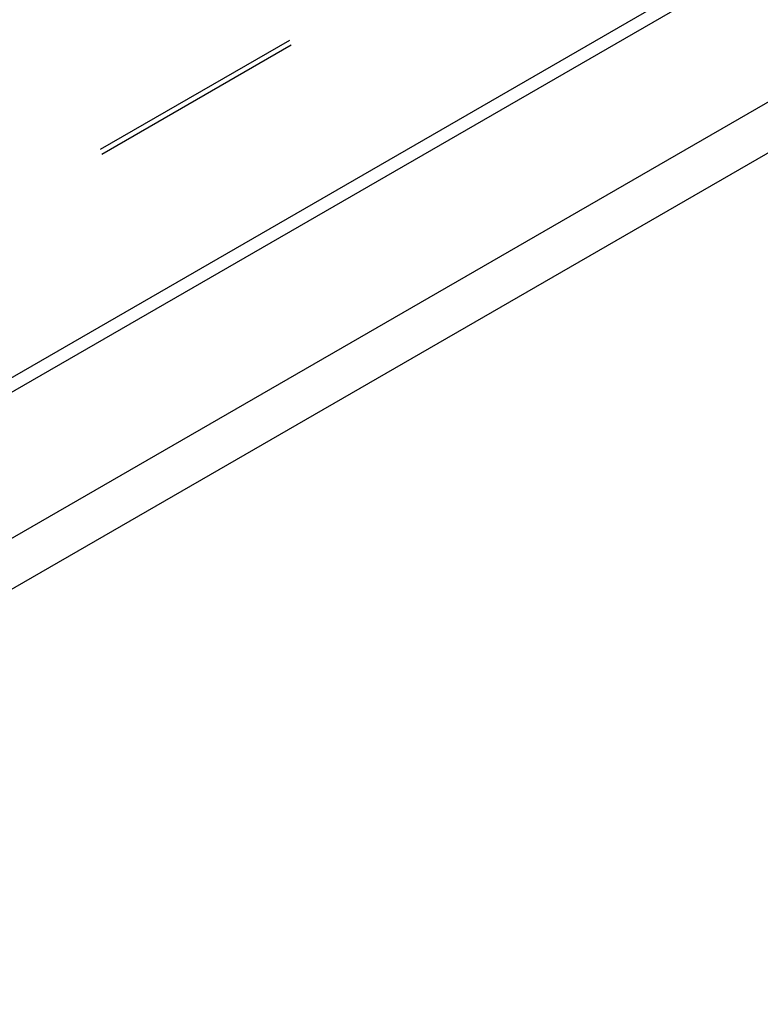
# Model space of a CAD drawing. Header units: inches. Extents: x 0 to 82.5, y 0 to 53.4.
# Tile 99 of 128: x 43.8 to 45.3, y 25.1 to 27.1. Entities that reach past the tile are written whole.
import ezdxf

# ---------------------------------------------------------------- set-up
doc = ezdxf.new("R2010")
doc.units = ezdxf.units.IN
doc.header["$LTSCALE"] = 4.538835
doc.header["$MEASUREMENT"] = 0
doc.linetypes.add('HIDDEN', pattern=[0.2, 0.1, -0.1])
doc.layers.get('0').update_dxf_attribs({"linetype": 'CONTINUOUS'})
for name, color, linetype in [('DEFAULT_2', 8, 'HIDDEN'), ('DIMENSIONS', 7, 'CONTINUOUS'), ('DOOR_ASSEMBLY', 7, 'CONTINUOUS')]:
    doc.layers.add(name, color=color, linetype=linetype)
doc.styles.get("Standard").update_dxf_attribs({"font": 'arial.ttf'})
doc.dimstyles.new('DIMSTYLE_2', dxfattribs={"dimtxt": 0.364078, "dimasz": 0.485437, "dimexe": 0.09, "dimexo": 0.07, "dimgap": 0.0375, "dimtad": 0, "dimtih": 1, "dimtoh": 1, "dimzin": 4, "dimdsep": 46, "dimtxsty": 'Standard', "dimblk": '_FILLED', "dimblk1": '_FILLED', "dimblk2": '_FILLED', "dimcen": 0.09, "dimadec": 3, "dimazin": 1, "dimtfac": 1, "dimtdec": 3, "dimtofl": 0, "dimtmove": 0, "dimatfit": 3, "dimldrblk": '_FILLED', "dimfxl": 0, "dimtolj": 1, "dimtzin": 4, "dimarcsym": 0})

# ---------------------------------------------------------------- blocks, each defined once
blk = doc.blocks.new('_FILLED')
at = {"color": 0, "linetype": 'ByBlock'}
blk.add_solid([(0, 0), (-1, 0.2), (-1, -0.2)], dxfattribs=at)
blk = doc.blocks.new('*D17')
at = {"layer": 'DIMENSIONS', "color": 2, "linetype": 'Continuous'}
for p, q in [((55.8924, 33.3353), (54.5132, 35.7241)), ((54.7316, 35.3458), (48.434, 31.7099)), ((40.8752, 27.3458), (46.6625, 30.6871)), ((42.036, 25.3353), (40.6568, 27.7241))]:
    blk.add_line(p, q, dxfattribs=at)
at = {"layer": 'DIMENSIONS', "color": 2, "linetype": 'Continuous', "xscale": 0.4854368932, "yscale": 0.4854368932, "zscale": 0.4854368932}
for p, rotation in [((54.7316, 35.3458), 30), ((40.8752, 27.3458), 210)]:
    blk.add_blockref('_FILLED', p, dxfattribs=dict(at, rotation=rotation))
at = {"layer": 'DIMENSIONS', "color": 2, "linetype": 'Continuous', "insert": (47.8034, 31.5278), "char_height": 0.36408, "width": 1.917837, "attachment_point": 2, "line_spacing_factor": 0.9}
blk.add_mtext('16.00\\PHEIGHT', dxfattribs=at)

msp = doc.modelspace()

# ---------------------------------------------------------------- linework, layer by layer
at = {"color": 3, "linetype": 'Continuous'}
for p, q in [((55.543, 33.1509), (42.3704, 25.5457)), ((42.2305, 25.1613), (55.9458, 33.0799)), ((56.0112, 33.0115), (42.257, 25.0705))]:
    msp.add_line(p, q, dxfattribs=at)
at = {"layer": 'DEFAULT_2', "color": 8, "linetype": 'HIDDEN'}
for p, q in [((55.2598, 33.7397), (42.0021, 26.0854)), ((55.3348, 33.4293), (42.2333, 25.8651)), ((55.3385, 33.4194), (42.2401, 25.857))]:
    msp.add_line(p, q, dxfattribs=at)
at = {"layer": 'DOOR_ASSEMBLY', "color": 3, "linetype": 'Continuous'}
msp.add_line((42.1195, 25.4316), (55.7681, 33.3116), dxfattribs=at)

# ---------------------------------------------------------------- dimensions: what is measured, and where the dimension line sits
at = {"layer": 'DIMENSIONS', "color": 2, "linetype": 'Continuous'}
dim = msp.add_linear_dim(base=(40.8752, 27.3458), p1=(55.9274, 33.2746), p2=(42.071, 25.2746), angle=210, text='<>\\PHEIGHT', dimstyle='DIMSTYLE_2', dxfattribs=at)
dim.commit()
dim.dimension.update_dxf_attribs({"geometry": '*D17', "text_midpoint": (47.8034, 31.0727), "dimtype": 160})

doc.saveas('drawing.dxf')
